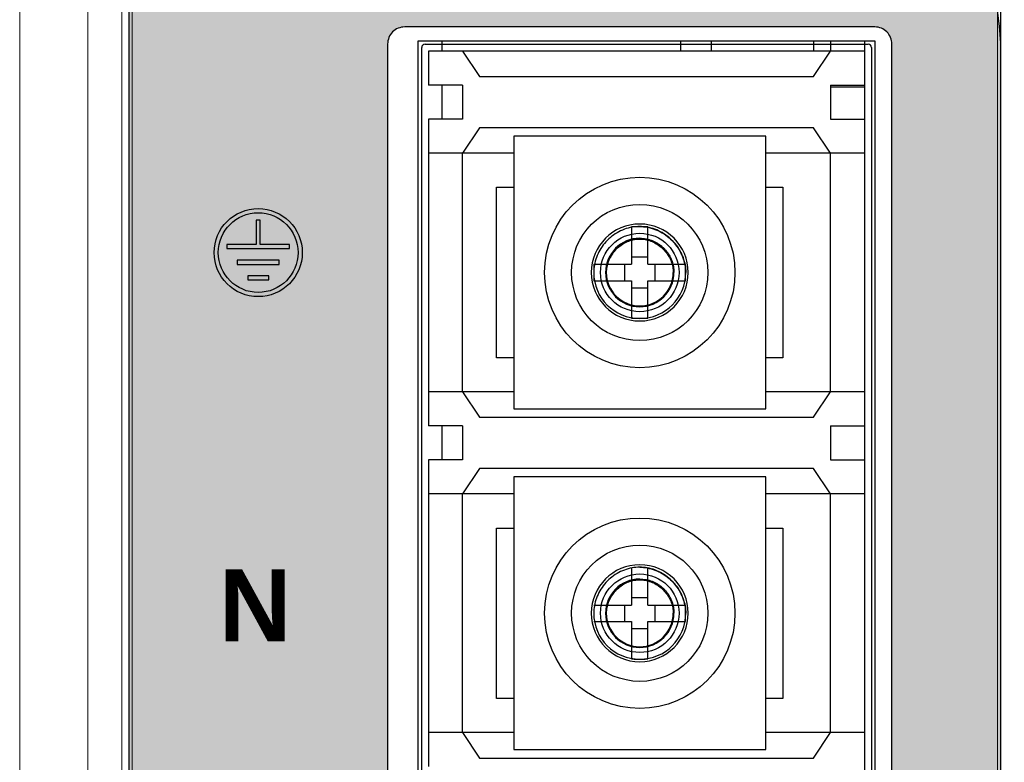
# Model space of a CAD drawing. Header units: millimetres. Extents: x 0 to 420, y 0 to 297.
# Tile 17 of 21: x 297 to 325, y 118 to 140. Entities that reach past the tile are written whole.
import ezdxf

# ---------------------------------------------------------------- set-up
doc = ezdxf.new("R2010")
doc.units = ezdxf.units.MM
doc.layers.get('Defpoints').update_dxf_attribs({"linetype": 'CONTINUOUS', "lineweight": 13})
doc.layers.add('Dimension', color=2, linetype='CONTINUOUS', lineweight=9)
doc.layers.add('Line', color=3, linetype='CONTINUOUS', lineweight=25)
doc.styles.add('ARIAL_BOLD', font='arialbd.ttf')
doc.styles.get("Standard").update_dxf_attribs({"font": 'romans.shx'})
doc.dimstyles.new('yutana', dxfattribs={"dimtxt": 3.5, "dimasz": 3, "dimexe": 1, "dimexo": 0.6, "dimgap": 1.5, "dimtad": 1, "dimdec": 1, "dimzin": 0, "dimdsep": 46, "dimtxsty": 'Standard', "dimcen": 0, "dimadec": 0, "dimazin": 0, "dimtp": 0.01, "dimtm": 0.01, "dimtfac": 1, "dimtdec": 1, "dimtmove": 0, "dimatfit": 3, "dimfxl": 1, "dimtolj": 1, "dimtzin": 0, "dimlwd": 0, "dimlwe": 0, "dimarcsym": 0})

# ---------------------------------------------------------------- blocks, each defined once
blk = doc.blocks.new('*D7')
at = {"layer": 'Defpoints', "color": 0, "ltscale": 5}
for p in [(313.312, 208.806), (348.512, 208.806), (313.312, 88.194)]:
    blk.add_point(p, dxfattribs=at)
at = {"layer": 'Dimension', "color": 0, "lineweight": 0, "ltscale": 5}
for p, q in [((314.512, 208.806), (350.512, 208.806)), ((348.512, 94.194), (348.512, 202.806)), ((314.512, 88.194), (350.512, 88.194))]:
    blk.add_line(p, q, dxfattribs=at)
at = {"layer": 'Dimension', "color": 0, "ltscale": 5}
for points in [[(347.512, 202.806), (349.512, 202.806), (348.512, 208.806)], [(347.512, 94.194), (349.512, 94.194), (348.512, 88.194)]]:
    blk.add_solid(points, dxfattribs=at)
at = {"layer": 'Dimension', "color": 0, "ltscale": 5, "insert": (343.012, 148.5), "char_height": 5, "attachment_point": 5, "rotation": 90}
blk.add_mtext('\\A1;120.6', dxfattribs=at)

msp = doc.modelspace()

# ---------------------------------------------------------------- hatches: boundary and pattern name
at = {"layer": 'Line'}
h = msp.add_hatch(color=18, dxfattribs=at)
edge = h.paths.add_edge_path()
edge.add_arc((300.512, 96.992), 0.8, 180, 253.1507)
edge.add_arc((312.512, 136.615), 42.2, 253.1507, 286.8493)
edge.add_arc((324.512, 96.992), 0.8, 286.8493, 360)
edge.add_line((325.312, 96.992), (325.312, 138.691))
edge.add_arc((318.312, 138.691), 7, 0, 62.2489)
edge.add_line((321.571, 144.886), (307.484, 150.831))
edge.add_arc((311.605, 161.03), 11, 219.045, 248, ccw=False)
edge.add_arc((314.712, 163.55), 15, 180, 219.045, ccw=False)
edge.add_line((299.712, 163.55), (299.712, 96.992))
edge = h.paths.add_edge_path()
edge.add_arc((307.812, 138.9), 0.5, 90, 180)
edge.add_line((307.312, 138.9), (307.312, 105.1))
edge.add_arc((307.812, 105.1), 0.5, 180, 270)
edge.add_line((307.812, 104.6), (321.612, 104.6))
edge.add_arc((321.612, 105.1), 0.5, 270, 360)
edge.add_line((322.112, 105.1), (322.112, 138.9))
edge.add_arc((321.612, 138.9), 0.5, 360, 450)
edge.add_line((321.612, 139.4), (307.812, 139.4))
h = msp.add_hatch(color=7, dxfattribs=at)
h.paths.add_polyline_path([(304.805, 132.778, 1), (302.219, 132.778, 1)])
h.paths.add_polyline_path([(302.342, 132.778, -1), (304.682, 132.778, -1)], flags=16)
h.paths.add_polyline_path([(304.435, 132.895), (302.589, 132.895), (302.589, 133.018), (303.451, 133.018), (303.451, 133.732), (303.574, 133.732), (303.574, 133.018), (304.435, 133.018)], flags=0)
h.paths.add_polyline_path([(304.128, 132.556), (304.128, 132.433), (302.896, 132.433), (302.896, 132.556)], flags=0)
h.paths.add_polyline_path([(303.82, 132.101), (303.82, 131.978), (303.204, 131.978), (303.204, 132.101)], flags=0)

# ---------------------------------------------------------------- linework, layer by layer
at = {"layer": 'Line', "color": 7, "linetype": 'Continuous', "lineweight": 0}
for p, q in [((296.512, 92.204), (296.512, 204.796)), ((298.512, 93.122), (298.512, 203.872)), ((299.512, 200.29), (299.512, 96.71)), ((299.812, 96.71), (299.812, 200.29)), ((325.212, 200.29), (325.212, 96.71))]:
    msp.add_line(p, q, dxfattribs=at)
at = {"layer": 'Line', "color": 7}
for p, q in [((299.712, 200.321), (299.712, 96.679)), ((325.312, 96.679), (325.312, 200.321)), ((325.312, 138.691), (325.312, 200.008)), ((299.712, 163.55), (299.712, 96.992)), ((308.212, 138.994), (321.612, 138.994)), ((308.212, 105.394), (308.212, 138.994)), ((308.312, 105.594), (308.312, 138.794)), ((308.412, 138.894), (321.412, 138.894)), ((308.912, 138.694), (308.912, 138.994)), ((315.912, 138.994), (315.912, 138.694)), ((316.812, 138.994), (316.812, 138.744)), ((316.812, 138.744), (316.814, 138.694)), ((316.812, 138.744), (316.813, 138.694)), ((319.812, 138.994), (319.812, 138.694)), ((320.312, 138.994), (320.312, 138.694)), ((321.312, 138.994), (321.312, 105.394)), ((321.512, 138.794), (321.512, 105.594)), ((321.612, 138.994), (321.612, 105.394)), ((321.312, 138.694), (308.512, 138.694)), ((308.512, 138.694), (308.512, 137.694)), ((309.512, 138.694), (310.012, 137.944)), ((319.812, 137.944), (320.312, 138.694)), ((325.312, 96.992), (325.312, 138.691)), ((310.012, 137.944), (319.812, 137.944)), ((309.512, 137.694), (308.512, 137.694)), ((308.912, 136.694), (308.912, 137.694)), ((309.512, 137.694), (309.512, 136.694)), ((320.312, 137.694), (321.312, 137.694)), ((320.312, 137.694), (320.312, 136.694)), ((320.312, 137.644), (321.312, 137.644)), ((309.512, 136.694), (308.512, 136.694)), ((308.512, 136.694), (308.512, 127.694)), ((310.012, 136.444), (309.512, 135.694)), ((319.812, 136.444), (310.012, 136.444)), ((320.312, 135.694), (319.812, 136.444)), ((320.312, 136.694), (321.312, 136.694)), ((318.412, 136.194), (311.012, 136.194)), ((311.012, 136.194), (311.012, 128.194)), ((318.412, 128.194), (318.412, 136.194)), ((311.012, 135.694), (308.512, 135.694)), ((309.512, 128.694), (309.512, 135.694)), ((321.312, 135.694), (318.412, 135.694)), ((320.312, 128.694), (320.312, 135.694)), ((310.512, 134.694), (311.012, 134.694)), ((310.512, 129.694), (310.512, 134.694)), ((318.412, 134.694), (318.912, 134.694)), ((318.912, 134.694), (318.912, 129.694)), ((303.574, 133.732), (303.451, 133.732)), ((303.451, 133.732), (303.451, 133.018)), ((303.574, 133.732), (303.451, 133.732)), ((303.451, 133.732), (303.451, 133.018)), ((303.574, 133.018), (303.574, 133.732)), ((303.574, 133.018), (303.574, 133.732)), ((314.47, 133.536), (314.47, 132.435)), ((314.953, 132.435), (314.953, 133.536)), ((303.451, 133.018), (302.589, 133.018)), ((302.589, 133.018), (302.589, 132.895)), ((303.451, 133.018), (302.589, 133.018)), ((302.589, 133.018), (302.589, 132.895)), ((304.435, 133.018), (303.574, 133.018)), ((304.435, 133.018), (303.574, 133.018)), ((304.435, 132.895), (304.435, 133.018)), ((304.435, 132.895), (304.435, 133.018)), ((302.589, 132.895), (304.435, 132.895)), ((302.589, 132.895), (304.435, 132.895)), ((304.128, 132.556), (302.896, 132.556)), ((302.896, 132.556), (302.896, 132.433)), ((304.128, 132.556), (302.896, 132.556)), ((302.896, 132.556), (302.896, 132.433)), ((302.896, 132.433), (304.128, 132.433)), ((302.896, 132.433), (304.128, 132.433)), ((304.128, 132.433), (304.128, 132.556)), ((304.128, 132.433), (304.128, 132.556)), ((313.369, 132.435), (314.47, 132.435)), ((314.262, 132.435), (314.262, 131.952)), ((314.953, 132.643), (314.47, 132.643)), ((314.953, 132.435), (316.054, 132.435)), ((315.161, 131.952), (315.161, 132.435)), ((303.82, 132.101), (303.204, 132.101)), ((303.204, 132.101), (303.204, 131.978)), ((303.82, 132.101), (303.204, 132.101)), ((303.204, 132.101), (303.204, 131.978)), ((303.82, 131.978), (303.82, 132.101)), ((303.82, 131.978), (303.82, 132.101)), ((303.204, 131.978), (303.82, 131.978)), ((303.204, 131.978), (303.82, 131.978)), ((313.369, 131.952), (314.47, 131.952)), ((314.47, 131.952), (314.47, 130.852)), ((314.953, 130.852), (314.953, 131.952)), ((314.953, 131.952), (316.054, 131.952)), ((314.47, 131.744), (314.953, 131.744)), ((311.012, 129.694), (310.512, 129.694)), ((318.912, 129.694), (318.412, 129.694)), ((311.012, 128.694), (308.512, 128.694)), ((309.512, 128.694), (310.012, 127.944)), ((321.312, 128.694), (318.412, 128.694)), ((319.812, 127.944), (320.312, 128.694)), ((311.012, 128.194), (318.412, 128.194)), ((310.012, 127.944), (319.812, 127.944)), ((309.512, 127.694), (308.512, 127.694)), ((308.912, 126.694), (308.912, 127.694)), ((309.512, 127.694), (309.512, 126.694)), ((320.312, 127.694), (321.312, 127.694)), ((320.312, 127.694), (320.312, 126.694)), ((309.512, 126.694), (308.512, 126.694)), ((308.512, 126.694), (308.512, 117.694)), ((320.312, 126.694), (321.312, 126.694)), ((310.012, 126.444), (309.512, 125.694)), ((319.812, 126.444), (310.012, 126.444)), ((320.312, 125.694), (319.812, 126.444)), ((318.412, 126.194), (311.012, 126.194)), ((311.012, 126.194), (311.012, 118.194)), ((318.412, 118.194), (318.412, 126.194)), ((311.012, 125.694), (308.512, 125.694)), ((309.512, 118.694), (309.512, 125.694)), ((321.312, 125.694), (318.412, 125.694)), ((320.312, 118.694), (320.312, 125.694)), ((310.512, 124.694), (311.012, 124.694)), ((310.512, 119.694), (310.512, 124.694)), ((318.412, 124.694), (318.912, 124.694)), ((318.912, 124.694), (318.912, 119.694)), ((314.47, 123.536), (314.47, 122.435)), ((314.953, 122.435), (314.953, 123.536)), ((314.953, 122.643), (314.47, 122.643)), ((313.369, 122.435), (314.47, 122.435)), ((314.262, 122.435), (314.262, 121.952)), ((314.953, 122.435), (316.054, 122.435)), ((315.161, 121.952), (315.161, 122.435)), ((313.369, 121.952), (314.47, 121.952)), ((314.47, 121.952), (314.47, 120.852)), ((314.47, 121.744), (314.953, 121.744)), ((314.953, 120.852), (314.953, 121.952)), ((314.953, 121.952), (316.054, 121.952)), ((311.012, 119.694), (310.512, 119.694)), ((318.912, 119.694), (318.412, 119.694)), ((311.012, 118.694), (308.512, 118.694)), ((309.512, 118.694), (310.012, 117.944)), ((321.312, 118.694), (318.412, 118.694)), ((319.812, 117.944), (320.312, 118.694)), ((310.012, 117.944), (319.812, 117.944)), ((311.012, 118.194), (318.412, 118.194))]:
    msp.add_line(p, q, dxfattribs=at)
msp.add_lwpolyline([(322.112, 105.1), (322.112, 138.9, 0.414214), (321.612, 139.4), (307.812, 139.4, 0.414214), (307.312, 138.9), (307.312, 105.1, 0.414214), (307.812, 104.6), (321.612, 104.6, 0.414214)], format="xyb", close=True, dxfattribs=at)
for centre, radius in [((314.712, 132.194), 2.794), ((314.712, 132.194), 2), ((303.512, 132.778), 1.293), ((303.512, 132.778), 1.293), ((303.512, 132.778), 1.17), ((314.712, 132.194), 1.152), ((314.712, 122.194), 2.794), ((314.712, 122.194), 2), ((314.712, 122.194), 1.152)]:
    msp.add_circle(centre, radius, dxfattribs=at)
for centre, radius, start, end in [((318.312, 138.691), 7, 0, 62.2489), ((308.412, 138.794), 0.1, 90, 180), ((321.412, 138.794), 0.1, 0, 90), ((314.712, 132.194), 1.422, 0, 180), ((314.712, 132.194), 1.004, 90, 0), ((314.712, 132.194), 1.422, 180, 0), ((314.712, 132.194), 1.35, 180, 0), ((314.712, 132.194), 0.982, 180, 360), ((314.712, 122.194), 1.422, 0, 180), ((314.712, 122.194), 1.004, 90, 0), ((314.712, 122.194), 1.422, 180, 0), ((314.712, 122.194), 1.35, 180, 0), ((314.712, 122.194), 0.982, 180, 360)]:
    msp.add_arc(centre, radius, start, end, dxfattribs=at)
for points, knots in [([(314.712, 133.544), (314.636, 133.544), (314.482, 133.53), (314.256, 133.467), (314.041, 133.364), (313.844, 133.224), (313.674, 133.053), (313.536, 132.856), (313.436, 132.642), (313.375, 132.419), (313.362, 132.268), (313.362, 132.194)], [0, 0, 0, 0, 0.227413, 0.460521, 0.69936, 0.939632, 1.180993, 1.420211, 1.656763, 1.886538, 2.109528, 2.109528, 2.109528, 2.109528]), ([(314.712, 133.539), (314.685, 133.539), (314.631, 133.539), (314.551, 133.538), (314.497, 133.536), (314.47, 133.536)], [0, 0, 0, 0, 0.0804632, 0.1609101, 0.241324, 0.241324, 0.241324, 0.241324]), ([(316.062, 132.194), (316.061, 132.27), (316.048, 132.423), (315.985, 132.649), (315.882, 132.864), (315.742, 133.061), (315.571, 133.231), (315.374, 133.369), (315.16, 133.47), (314.937, 133.53), (314.786, 133.544), (314.712, 133.544)], [0, 0, 0, 0, 0.227413, 0.460521, 0.69936, 0.939632, 1.180993, 1.420211, 1.656763, 1.886538, 2.109528, 2.109528, 2.109528, 2.109528]), ([(314.712, 133.544), (314.786, 133.543), (314.938, 133.53), (315.162, 133.466), (315.378, 133.362), (315.576, 133.22), (315.747, 133.047), (315.886, 132.849), (315.987, 132.635), (316.048, 132.415), (316.061, 132.266), (316.062, 132.194)], [0, 0, 0, 0, 0.223252, 0.455325, 0.695138, 0.93785, 1.181868, 1.423219, 1.660116, 1.887921, 2.105492, 2.105492, 2.105492, 2.105492]), ([(314.953, 133.536), (314.926, 133.536), (314.872, 133.538), (314.792, 133.539), (314.738, 133.539), (314.712, 133.539)], [0, 0, 0, 0, 0.0804139, 0.1608608, 0.241324, 0.241324, 0.241324, 0.241324]), ([(313.729, 132.194), (313.729, 132.248), (313.739, 132.359), (313.785, 132.522), (313.861, 132.679), (313.964, 132.823), (314.091, 132.947), (314.235, 133.049), (314.39, 133.122), (314.551, 133.166), (314.659, 133.176), (314.712, 133.176)], [0, 0, 0, 0, 0.162478, 0.331377, 0.505908, 0.68255, 0.860142, 1.035793, 1.208202, 1.373994, 1.532338, 1.532338, 1.532338, 1.532338]), ([(314.712, 133.176), (314.657, 133.176), (314.547, 133.166), (314.384, 133.12), (314.227, 133.044), (314.083, 132.941), (313.958, 132.815), (313.857, 132.671), (313.783, 132.515), (313.739, 132.355), (313.729, 132.247), (313.729, 132.194)], [0, 0, 0, 0, 0.162478, 0.331377, 0.505908, 0.68255, 0.860142, 1.035793, 1.208202, 1.373994, 1.532338, 1.532338, 1.532338, 1.532338]), ([(314.712, 133.198), (314.743, 133.198), (314.805, 133.195), (314.897, 133.182), (314.986, 133.161), (315.072, 133.133), (315.155, 133.096), (315.235, 133.053), (315.311, 133.001), (315.382, 132.944), (315.446, 132.881), (315.504, 132.813), (315.557, 132.739), (315.605, 132.656), (315.646, 132.566), (315.678, 132.472), (315.701, 132.378), (315.713, 132.285), (315.716, 132.224), (315.716, 132.194)], [0, 0, 0, 0, 0.093755, 0.186428, 0.277947, 0.368349, 0.458124, 0.549056, 0.641787, 0.733189, 0.821995, 0.910265, 1.000718, 1.09634, 1.196638, 1.296687, 1.393855, 1.487529, 1.577223, 1.577223, 1.577223, 1.577223]), ([(314.712, 133.176), (314.766, 133.176), (314.876, 133.166), (315.04, 133.12), (315.196, 133.044), (315.34, 132.941), (315.465, 132.815), (315.566, 132.671), (315.64, 132.515), (315.684, 132.355), (315.694, 132.247), (315.694, 132.194)], [0, 0, 0, 0, 0.162478, 0.331377, 0.505908, 0.68255, 0.860142, 1.035793, 1.208202, 1.373994, 1.532338, 1.532338, 1.532338, 1.532338]), ([(313.369, 132.435), (313.369, 132.408), (313.368, 132.355), (313.367, 132.274), (313.366, 132.221), (313.366, 132.194)], [0, 0, 0, 0, 0.0804138, 0.1608607, 0.2413241, 0.2413241, 0.2413241, 0.2413241]), ([(316.057, 132.194), (316.057, 132.221), (316.056, 132.274), (316.055, 132.355), (316.054, 132.408), (316.054, 132.435)], [0, 0, 0, 0, 0.0804634, 0.1609103, 0.2413241, 0.2413241, 0.2413241, 0.2413241]), ([(313.366, 132.194), (313.366, 132.167), (313.367, 132.113), (313.368, 132.033), (313.369, 131.979), (313.369, 131.952)], [0, 0, 0, 0, 0.0804634, 0.1609103, 0.2413241, 0.2413241, 0.2413241, 0.2413241]), ([(316.054, 131.952), (316.054, 131.979), (316.055, 132.033), (316.056, 132.113), (316.057, 132.167), (316.057, 132.194)], [0, 0, 0, 0, 0.0804138, 0.1608607, 0.2413241, 0.2413241, 0.2413241, 0.2413241]), ([(314.47, 130.852), (314.524, 130.85), (314.631, 130.849), (314.792, 130.849), (314.899, 130.85), (314.953, 130.852)], [0, 0, 0, 0, 0.1608592, 0.321785, 0.4826441, 0.4826441, 0.4826441, 0.4826441]), ([(314.712, 123.544), (314.636, 123.544), (314.482, 123.53), (314.256, 123.467), (314.041, 123.364), (313.844, 123.224), (313.674, 123.053), (313.536, 122.856), (313.436, 122.642), (313.375, 122.419), (313.362, 122.268), (313.362, 122.194)], [0, 0, 0, 0, 0.227413, 0.460521, 0.69936, 0.939632, 1.180993, 1.420211, 1.656763, 1.886538, 2.109528, 2.109528, 2.109528, 2.109528]), ([(316.062, 122.194), (316.061, 122.27), (316.048, 122.423), (315.985, 122.649), (315.882, 122.864), (315.742, 123.061), (315.571, 123.231), (315.374, 123.369), (315.16, 123.47), (314.937, 123.53), (314.786, 123.544), (314.712, 123.544)], [0, 0, 0, 0, 0.227413, 0.460521, 0.69936, 0.939632, 1.180993, 1.420211, 1.656763, 1.886538, 2.109528, 2.109528, 2.109528, 2.109528]), ([(314.712, 123.544), (314.786, 123.543), (314.938, 123.53), (315.162, 123.466), (315.378, 123.362), (315.576, 123.22), (315.747, 123.047), (315.886, 122.849), (315.987, 122.635), (316.048, 122.415), (316.061, 122.266), (316.062, 122.194)], [0, 0, 0, 0, 0.223252, 0.455325, 0.695138, 0.93785, 1.181868, 1.423219, 1.660116, 1.887921, 2.105492, 2.105492, 2.105492, 2.105492]), ([(313.729, 122.194), (313.729, 122.248), (313.739, 122.359), (313.785, 122.522), (313.861, 122.679), (313.964, 122.823), (314.091, 122.947), (314.235, 123.049), (314.39, 123.122), (314.551, 123.166), (314.659, 123.176), (314.712, 123.176)], [0, 0, 0, 0, 0.162478, 0.331377, 0.505908, 0.68255, 0.860142, 1.035793, 1.208202, 1.373994, 1.532338, 1.532338, 1.532338, 1.532338]), ([(314.712, 123.176), (314.657, 123.176), (314.547, 123.166), (314.384, 123.12), (314.227, 123.044), (314.083, 122.941), (313.958, 122.815), (313.857, 122.671), (313.783, 122.515), (313.739, 122.355), (313.729, 122.247), (313.729, 122.194)], [0, 0, 0, 0, 0.162478, 0.331377, 0.505908, 0.68255, 0.860142, 1.035793, 1.208202, 1.373994, 1.532338, 1.532338, 1.532338, 1.532338]), ([(314.712, 123.198), (314.743, 123.198), (314.805, 123.195), (314.897, 123.182), (314.986, 123.161), (315.072, 123.133), (315.155, 123.096), (315.235, 123.053), (315.311, 123.001), (315.382, 122.944), (315.446, 122.881), (315.504, 122.813), (315.557, 122.739), (315.605, 122.656), (315.646, 122.566), (315.678, 122.472), (315.701, 122.378), (315.713, 122.285), (315.716, 122.224), (315.716, 122.194)], [0, 0, 0, 0, 0.093755, 0.186428, 0.277947, 0.368349, 0.458124, 0.549056, 0.641787, 0.733189, 0.821995, 0.910265, 1.000718, 1.09634, 1.196638, 1.296687, 1.393855, 1.487529, 1.577223, 1.577223, 1.577223, 1.577223]), ([(314.712, 123.176), (314.766, 123.176), (314.876, 123.166), (315.04, 123.12), (315.196, 123.044), (315.34, 122.941), (315.465, 122.815), (315.566, 122.671), (315.64, 122.515), (315.684, 122.355), (315.694, 122.247), (315.694, 122.194)], [0, 0, 0, 0, 0.162478, 0.331377, 0.505908, 0.68255, 0.860142, 1.035793, 1.208202, 1.373994, 1.532338, 1.532338, 1.532338, 1.532338]), ([(316.057, 122.194), (316.057, 122.221), (316.056, 122.274), (316.055, 122.355), (316.054, 122.408), (316.054, 122.435)], [0, 0, 0, 0, 0.0804634, 0.1609103, 0.2413241, 0.2413241, 0.2413241, 0.2413241]), ([(316.054, 121.952), (316.054, 121.979), (316.055, 122.033), (316.056, 122.113), (316.057, 122.167), (316.057, 122.194)], [0, 0, 0, 0, 0.0804138, 0.1608607, 0.2413241, 0.2413241, 0.2413241, 0.2413241]), ([(314.47, 120.852), (314.524, 120.85), (314.631, 120.849), (314.792, 120.849), (314.899, 120.85), (314.953, 120.852)], [0, 0, 0, 0, 0.1608592, 0.321785, 0.4826441, 0.4826441, 0.4826441, 0.4826441])]:
    msp.add_open_spline(points, degree=3, knots=knots, dxfattribs=at)

# ---------------------------------------------------------------- texts
at = {"layer": 'Line', "color": 7, "style": 'ARIAL_BOLD'}
msp.add_text('N  ', height=2.11, dxfattribs=at).set_placement((302.359, 121.371))

# ---------------------------------------------------------------- dimensions: what is measured, and where the dimension line sits
at = {"layer": 'Dimension', "color": 7}
dim = msp.add_linear_dim(base=(348.512, 208.806), p1=(313.312, 88.194), p2=(313.312, 208.806), angle=90, dimstyle='yutana', override={"dimscale": 2, "dimtxt": 2.5, "dimasz": 3}, dxfattribs=at)
dim.commit()
dim.dimension.update_dxf_attribs({"geometry": '*D7', "text_midpoint": (343.012, 148.5)})

doc.saveas('drawing.dxf')
